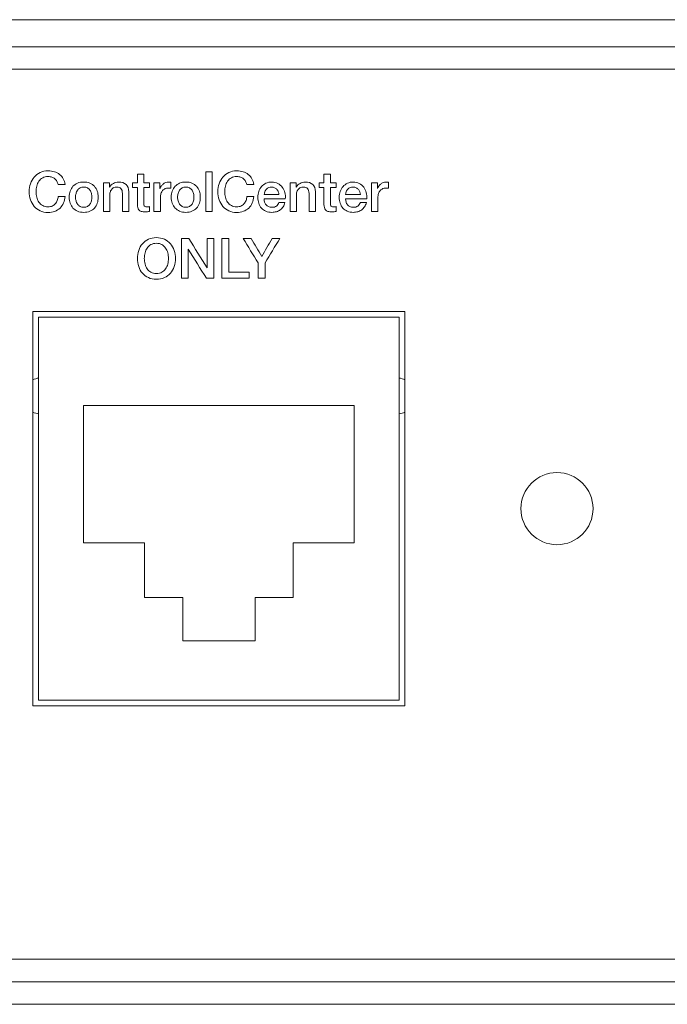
# Model space of a CAD drawing. Header units: millimetres. Extents: x 0 to 2122, y 0 to 1639.
# Tile 46 of 75: x 1709 to 1738, y 778 to 822. Entities that reach past the tile are written whole.
import ezdxf

# ---------------------------------------------------------------- set-up
doc = ezdxf.new("R2010")
doc.units = ezdxf.units.MM
doc.layers.add('1', color=7, linetype='Continuous', true_color=0xffffff)
doc.layers.add('2', color=7, linetype='Continuous', true_color=0xffffff)

msp = doc.modelspace()

# ---------------------------------------------------------------- linework, layer by layer
at = {"layer": '1', "color": 7, "linetype": 'Continuous', "lineweight": 13}
for p, q in [((1957.591, 821.87), (1542.591, 821.87)), ((1957.591, 820.67), (1542.591, 820.67)), ((1957.991, 819.67), (1542.191, 819.67)), ((1709.841, 791.42), (1709.841, 808.92)), ((1709.841, 808.92), (1726.341, 808.92)), ((1726.341, 808.92), (1726.341, 791.42)), ((1710.091, 808.67), (1710.091, 791.67)), ((1710.091, 808.67), (1726.091, 808.67)), ((1726.091, 808.67), (1726.091, 791.67)), ((1724.091, 804.743), (1712.091, 804.743)), ((1712.091, 798.649), (1712.091, 804.743)), ((1724.091, 798.649), (1724.091, 804.743)), ((1714.791, 798.649), (1712.091, 798.649)), ((1714.791, 796.223), (1714.791, 798.649)), ((1721.391, 796.223), (1721.391, 798.649)), ((1721.391, 798.649), (1724.091, 798.649)), ((1716.486, 796.223), (1714.791, 796.223)), ((1716.486, 794.307), (1716.486, 796.223)), ((1719.696, 794.307), (1719.696, 796.223)), ((1719.696, 796.223), (1721.391, 796.223)), ((1716.486, 794.307), (1719.696, 794.307)), ((1726.341, 791.42), (1709.841, 791.42)), ((1710.091, 791.67), (1726.091, 791.67)), ((1957.991, 780.17), (1542.191, 780.17)), ((1542.191, 779.17), (1957.991, 779.17)), ((1755.591, 778.17), (1542.191, 778.17))]:
    msp.add_line(p, q, dxfattribs=at)
at = {"layer": '1', "color": 7, "linetype": 'Continuous', "lineweight": 13, "extrusion": (0, 0, -1)}
msp.add_circle((-1733.091, 800.17), 1.6, dxfattribs=at)
at = {"layer": '1', "color": 7, "linetype": 'Continuous', "lineweight": 13}
for centre, start, end in [((1710.191, 805.17), 97.1808, 115.9445), ((1725.991, 805.17), 64.0555, 82.8192), ((1710.191, 805.17), 244.0555, 262.8192), ((1725.991, 805.17), 277.1808, 295.9445)]:
    msp.add_arc(centre, 0.8, start, end, dxfattribs=at)
at = {"layer": '2', "color": 7, "linetype": 'Continuous', "lineweight": 13}
for points, knots in [([(1709.729, 814.592), (1709.768, 814.704), (1709.824, 814.802), (1709.968, 814.97), (1710.057, 815.037), (1710.161, 815.086)], [0.76470588, 0.76470588, 0.76470588, 0.76470588, 0.79411765, 0.79411765, 0.82352941, 0.82352941, 0.82352941, 0.82352941]), ([(1710.161, 815.086), (1710.266, 815.135), (1710.384, 815.16), (1710.516, 815.16), (1710.615, 815.16), (1710.707, 815.146), (1710.795, 815.119)], [0.82352941, 0.82352941, 0.82352941, 0.82352941, 0.85294118, 0.85294118, 0.85294118, 0.88235294, 0.88235294, 0.88235294, 0.88235294]), ([(1710.795, 815.119), (1710.882, 815.092), (1710.959, 815.052), (1711.092, 814.949), (1711.146, 814.886), (1711.229, 814.738), (1711.254, 814.653), (1711.264, 814.557)], [0.88235294, 0.88235294, 0.88235294, 0.88235294, 0.91176471, 0.91176471, 0.94117647, 0.94117647, 0.97058824, 0.97058824, 0.97058824, 0.97058824]), ([(1718.533, 815.086), (1718.637, 815.135), (1718.755, 815.16), (1718.887, 815.16), (1718.986, 815.16), (1719.079, 815.146), (1719.166, 815.119)], [0.82352941, 0.82352941, 0.82352941, 0.82352941, 0.85294118, 0.85294118, 0.85294118, 0.88235294, 0.88235294, 0.88235294, 0.88235294]), ([(1719.166, 815.119), (1719.253, 815.092), (1719.33, 815.052), (1719.464, 814.949), (1719.518, 814.886), (1719.559, 814.812)], [0.88235294, 0.88235294, 0.88235294, 0.88235294, 0.91176471, 0.91176471, 0.94117647, 0.94117647, 0.94117647, 0.94117647]), ([(1709.729, 813.878), (1709.691, 813.99), (1709.671, 814.109), (1709.671, 814.236), (1709.671, 814.361), (1709.691, 814.48), (1709.729, 814.592)], [0.70588235, 0.70588235, 0.70588235, 0.70588235, 0.73529412, 0.73529412, 0.73529412, 0.76470588, 0.76470588, 0.76470588, 0.76470588]), ([(1710.106, 814.699), (1710.063, 814.636), (1710.031, 814.564), (1709.99, 814.403), (1709.98, 814.32), (1709.98, 814.153), (1709.99, 814.07), (1710.031, 813.909), (1710.063, 813.837), (1710.106, 813.773)], [0.1764706, 0.1764706, 0.1764706, 0.1764706, 0.2058824, 0.2058824, 0.2352941, 0.2352941, 0.2647059, 0.2647059, 0.2941176, 0.2941176, 0.2941176, 0.2941176]), ([(1710.685, 814.882), (1710.636, 814.899), (1710.58, 814.908), (1710.516, 814.908), (1710.422, 814.908), (1710.341, 814.889), (1710.273, 814.851)], [0.08823529, 0.08823529, 0.08823529, 0.08823529, 0.11764706, 0.11764706, 0.11764706, 0.14705882, 0.14705882, 0.14705882, 0.14705882]), ([(1711.492, 814.264), (1711.521, 814.346), (1711.563, 814.417), (1711.673, 814.535), (1711.741, 814.582), (1711.821, 814.616)], [0.3125, 0.3125, 0.3125, 0.3125, 0.375, 0.375, 0.4375, 0.4375, 0.4375, 0.4375]), ([(1711.821, 814.616), (1711.9, 814.649), (1711.991, 814.666), (1712.196, 814.666), (1712.287, 814.649), (1712.366, 814.616)], [0.4375, 0.4375, 0.4375, 0.4375, 0.5, 0.5, 0.5625, 0.5625, 0.5625, 0.5625]), ([(1713.412, 814.605), (1713.481, 814.646), (1713.558, 814.666), (1713.642, 814.666), (1713.782, 814.666), (1713.892, 814.63), (1714.053, 814.485), (1714.094, 814.376), (1714.094, 814.232), (1714.094, 814.232), (1714.094, 813.355), (1714.094, 813.355)], [0.2105263, 0.2105263, 0.2105263, 0.2105263, 0.2631579, 0.2631579, 0.2631579, 0.3157895, 0.3157895, 0.3684211, 0.3684211, 0.3684211, 0.4210526, 0.4210526, 0.4210526, 0.4210526]), ([(1715.53, 814.486), (1715.554, 814.519), (1715.582, 814.549), (1715.65, 814.603), (1715.688, 814.625), (1715.728, 814.641)], [0.2105263, 0.2105263, 0.2105263, 0.2105263, 0.2631579, 0.2631579, 0.3157895, 0.3157895, 0.3157895, 0.3157895]), ([(1715.728, 814.641), (1715.77, 814.658), (1715.812, 814.666), (1715.855, 814.666), (1715.888, 814.666), (1715.91, 814.665), (1715.922, 814.664)], [0.3157895, 0.3157895, 0.3157895, 0.3157895, 0.3684211, 0.3684211, 0.3684211, 0.4210526, 0.4210526, 0.4210526, 0.4210526]), ([(1716.021, 813.723), (1715.992, 813.805), (1715.978, 813.896), (1715.978, 814.091), (1715.992, 814.181), (1716.05, 814.346), (1716.092, 814.417), (1716.202, 814.535), (1716.27, 814.582), (1716.35, 814.616)], [0.1875, 0.1875, 0.1875, 0.1875, 0.25, 0.25, 0.3125, 0.3125, 0.375, 0.375, 0.4375, 0.4375, 0.4375, 0.4375]), ([(1716.35, 814.616), (1716.429, 814.649), (1716.52, 814.666), (1716.725, 814.666), (1716.815, 814.649), (1716.895, 814.616)], [0.4375, 0.4375, 0.4375, 0.4375, 0.5, 0.5, 0.5625, 0.5625, 0.5625, 0.5625]), ([(1718.101, 813.878), (1718.062, 813.99), (1718.042, 814.109), (1718.042, 814.236), (1718.042, 814.361), (1718.062, 814.48), (1718.101, 814.592)], [0.70588235, 0.70588235, 0.70588235, 0.70588235, 0.73529412, 0.73529412, 0.73529412, 0.76470588, 0.76470588, 0.76470588, 0.76470588]), ([(1719.056, 814.882), (1719.008, 814.899), (1718.951, 814.908), (1718.887, 814.908), (1718.793, 814.908), (1718.712, 814.889), (1718.644, 814.851)], [0.08823529, 0.08823529, 0.08823529, 0.08823529, 0.11764706, 0.11764706, 0.11764706, 0.14705882, 0.14705882, 0.14705882, 0.14705882]), ([(1720.176, 813.37), (1720.099, 813.402), (1720.033, 813.449), (1719.926, 813.567), (1719.886, 813.638), (1719.832, 813.803), (1719.818, 813.893), (1719.818, 813.992), (1719.818, 814.082), (1719.832, 814.168), (1719.89, 814.331), (1719.931, 814.403), (1720.038, 814.526), (1720.103, 814.575), (1720.179, 814.612)], [0.5, 0.5, 0.5, 0.5, 0.5416667, 0.5416667, 0.5833333, 0.5833333, 0.625, 0.625, 0.625, 0.6666667, 0.6666667, 0.7083333, 0.7083333, 0.75, 0.75, 0.75, 0.75]), ([(1720.179, 814.612), (1720.254, 814.648), (1720.34, 814.666), (1720.436, 814.666), (1720.536, 814.666), (1720.626, 814.645), (1720.786, 814.561), (1720.852, 814.506), (1720.905, 814.436)], [0.75, 0.75, 0.75, 0.75, 0.7916667, 0.7916667, 0.7916667, 0.8333333, 0.8333333, 0.875, 0.875, 0.875, 0.875]), ([(1721.524, 814.439), (1721.567, 814.51), (1721.623, 814.565), (1721.761, 814.646), (1721.838, 814.666), (1721.922, 814.666), (1722.062, 814.666), (1722.172, 814.63), (1722.334, 814.485), (1722.374, 814.376), (1722.374, 814.232), (1722.374, 814.232), (1722.374, 813.355), (1722.374, 813.355)], [0.1578947, 0.1578947, 0.1578947, 0.1578947, 0.2105263, 0.2105263, 0.2631579, 0.2631579, 0.2631579, 0.3157895, 0.3157895, 0.3684211, 0.3684211, 0.3684211, 0.4210526, 0.4210526, 0.4210526, 0.4210526]), ([(1723.791, 814.612), (1723.867, 814.648), (1723.952, 814.666), (1724.048, 814.666), (1724.149, 814.666), (1724.239, 814.645), (1724.319, 814.603)], [0.75, 0.75, 0.75, 0.75, 0.79166667, 0.79166667, 0.79166667, 0.83333333, 0.83333333, 0.83333333, 0.83333333]), ([(1724.319, 814.603), (1724.398, 814.561), (1724.465, 814.506), (1724.57, 814.367), (1724.608, 814.288), (1724.656, 814.108), (1724.662, 814.016), (1724.651, 813.92)], [0.8333333, 0.8333333, 0.8333333, 0.8333333, 0.875, 0.875, 0.9166667, 0.9166667, 0.9583333, 0.9583333, 0.9583333, 0.9583333]), ([(1725.135, 814.385), (1725.143, 814.419), (1725.159, 814.453), (1725.207, 814.519), (1725.235, 814.549), (1725.303, 814.603), (1725.34, 814.625), (1725.382, 814.641)], [0.1578947, 0.1578947, 0.1578947, 0.1578947, 0.2105263, 0.2105263, 0.2631579, 0.2631579, 0.3157895, 0.3157895, 0.3157895, 0.3157895]), ([(1725.382, 814.641), (1725.423, 814.658), (1725.465, 814.666), (1725.508, 814.666), (1725.541, 814.666), (1725.563, 814.665), (1725.576, 814.664)], [0.3157895, 0.3157895, 0.3157895, 0.3157895, 0.3684211, 0.3684211, 0.3684211, 0.4210526, 0.4210526, 0.4210526, 0.4210526]), ([(1711.492, 813.723), (1711.464, 813.805), (1711.449, 813.896), (1711.449, 814.091), (1711.464, 814.181), (1711.492, 814.264)], [0.1875, 0.1875, 0.1875, 0.1875, 0.25, 0.25, 0.3125, 0.3125, 0.3125, 0.3125]), ([(1711.752, 814.157), (1711.738, 814.103), (1711.73, 814.049), (1711.73, 813.938), (1711.738, 813.884), (1711.752, 813.83)], [0.6875, 0.6875, 0.6875, 0.6875, 0.75, 0.75, 0.8125, 0.8125, 0.8125, 0.8125]), ([(1712.257, 814.404), (1712.211, 814.431), (1712.156, 814.444), (1712.031, 814.444), (1711.977, 814.431), (1711.931, 814.404)], [0.4375, 0.4375, 0.4375, 0.4375, 0.5, 0.5, 0.5625, 0.5625, 0.5625, 0.5625]), ([(1712.436, 814.157), (1712.422, 814.212), (1712.4, 814.26), (1712.34, 814.344), (1712.303, 814.378), (1712.257, 814.404)], [0.3125, 0.3125, 0.3125, 0.3125, 0.375, 0.375, 0.4375, 0.4375, 0.4375, 0.4375]), ([(1712.436, 813.83), (1712.449, 813.884), (1712.456, 813.938), (1712.456, 814.049), (1712.449, 814.103), (1712.436, 814.157)], [0.1875, 0.1875, 0.1875, 0.1875, 0.25, 0.25, 0.3125, 0.3125, 0.3125, 0.3125]), ([(1712.569, 814.476), (1712.624, 814.417), (1712.666, 814.346), (1712.724, 814.181), (1712.738, 814.091), (1712.738, 813.896), (1712.724, 813.805), (1712.695, 813.723)], [0.625, 0.625, 0.625, 0.625, 0.6875, 0.6875, 0.75, 0.75, 0.8125, 0.8125, 0.8125, 0.8125]), ([(1713.276, 814.239), (1713.262, 814.198), (1713.254, 814.154), (1713.254, 814.108), (1713.254, 814.108), (1713.254, 813.355), (1713.254, 813.355)], [0.7894737, 0.7894737, 0.7894737, 0.7894737, 0.8421053, 0.8421053, 0.8421053, 0.8947368, 0.8947368, 0.8947368, 0.8947368]), ([(1713.748, 814.376), (1713.708, 814.421), (1713.647, 814.444), (1713.563, 814.444), (1713.515, 814.444), (1713.472, 814.435), (1713.434, 814.418)], [0.5789474, 0.5789474, 0.5789474, 0.5789474, 0.6315789, 0.6315789, 0.6315789, 0.6842105, 0.6842105, 0.6842105, 0.6842105]), ([(1715.521, 814.15), (1715.503, 814.096), (1715.494, 814.033), (1715.494, 813.962), (1715.494, 813.962), (1715.494, 813.355), (1715.494, 813.355)], [0.7894737, 0.7894737, 0.7894737, 0.7894737, 0.8421053, 0.8421053, 0.8421053, 0.8947368, 0.8947368, 0.8947368, 0.8947368]), ([(1715.961, 814.387), (1715.941, 814.39), (1715.921, 814.393), (1715.88, 814.398), (1715.859, 814.399), (1715.84, 814.399), (1715.792, 814.399), (1715.747, 814.39), (1715.663, 814.352), (1715.627, 814.324), (1715.595, 814.287)], [0.5263158, 0.5263158, 0.5263158, 0.5263158, 0.5789474, 0.5789474, 0.6315789, 0.6315789, 0.6315789, 0.6842105, 0.6842105, 0.7368421, 0.7368421, 0.7368421, 0.7368421]), ([(1716.281, 814.157), (1716.266, 814.103), (1716.259, 814.049), (1716.259, 813.938), (1716.266, 813.884), (1716.281, 813.83)], [0.6875, 0.6875, 0.6875, 0.6875, 0.75, 0.75, 0.8125, 0.8125, 0.8125, 0.8125]), ([(1716.46, 814.404), (1716.414, 814.378), (1716.375, 814.344), (1716.316, 814.26), (1716.294, 814.212), (1716.281, 814.157)], [0.5625, 0.5625, 0.5625, 0.5625, 0.625, 0.625, 0.6875, 0.6875, 0.6875, 0.6875]), ([(1716.785, 814.404), (1716.74, 814.431), (1716.685, 814.444), (1716.56, 814.444), (1716.506, 814.431), (1716.46, 814.404)], [0.4375, 0.4375, 0.4375, 0.4375, 0.5, 0.5, 0.5625, 0.5625, 0.5625, 0.5625]), ([(1716.965, 814.157), (1716.95, 814.212), (1716.929, 814.26), (1716.869, 814.344), (1716.832, 814.378), (1716.785, 814.404)], [0.3125, 0.3125, 0.3125, 0.3125, 0.375, 0.375, 0.4375, 0.4375, 0.4375, 0.4375]), ([(1716.965, 813.83), (1716.978, 813.884), (1716.985, 813.938), (1716.985, 814.049), (1716.978, 814.103), (1716.965, 814.157)], [0.1875, 0.1875, 0.1875, 0.1875, 0.25, 0.25, 0.3125, 0.3125, 0.3125, 0.3125]), ([(1717.098, 814.476), (1717.153, 814.417), (1717.195, 814.346), (1717.253, 814.181), (1717.267, 814.091), (1717.267, 813.896), (1717.253, 813.805), (1717.224, 813.723)], [0.625, 0.625, 0.625, 0.625, 0.6875, 0.6875, 0.75, 0.75, 0.8125, 0.8125, 0.8125, 0.8125]), ([(1718.382, 814.483), (1718.361, 814.403), (1718.351, 814.32), (1718.351, 814.153), (1718.361, 814.07), (1718.382, 813.99)], [0.20588235, 0.20588235, 0.20588235, 0.20588235, 0.23529412, 0.23529412, 0.26470588, 0.26470588, 0.26470588, 0.26470588]), ([(1720.664, 814.341), (1720.637, 814.372), (1720.604, 814.396), (1720.526, 814.434), (1720.483, 814.444), (1720.386, 814.444), (1720.341, 814.435), (1720.301, 814.418)], [0.2222222, 0.2222222, 0.2222222, 0.2222222, 0.3333333, 0.3333333, 0.4444444, 0.4444444, 0.5555556, 0.5555556, 0.5555556, 0.5555556]), ([(1721.556, 814.239), (1721.542, 814.198), (1721.534, 814.154), (1721.534, 814.108), (1721.534, 814.108), (1721.534, 813.355), (1721.534, 813.355)], [0.7894737, 0.7894737, 0.7894737, 0.7894737, 0.8421053, 0.8421053, 0.8421053, 0.8947368, 0.8947368, 0.8947368, 0.8947368]), ([(1722.028, 814.376), (1721.989, 814.421), (1721.927, 814.444), (1721.843, 814.444), (1721.795, 814.444), (1721.753, 814.435), (1721.714, 814.418)], [0.5789474, 0.5789474, 0.5789474, 0.5789474, 0.6315789, 0.6315789, 0.6315789, 0.6842105, 0.6842105, 0.6842105, 0.6842105]), ([(1723.593, 813.508), (1723.539, 813.567), (1723.499, 813.638), (1723.444, 813.803), (1723.431, 813.893), (1723.431, 813.992), (1723.431, 814.082), (1723.445, 814.168), (1723.474, 814.25)], [0.5416667, 0.5416667, 0.5416667, 0.5416667, 0.5833333, 0.5833333, 0.625, 0.625, 0.625, 0.6666667, 0.6666667, 0.6666667, 0.6666667]), ([(1724.178, 814.415), (1724.139, 814.434), (1724.096, 814.444), (1723.999, 814.444), (1723.954, 814.435), (1723.914, 814.418)], [0.3333333, 0.3333333, 0.3333333, 0.3333333, 0.4444444, 0.4444444, 0.5555556, 0.5555556, 0.5555556, 0.5555556]), ([(1725.174, 814.15), (1725.156, 814.096), (1725.147, 814.033), (1725.147, 813.962), (1725.147, 813.962), (1725.147, 813.355), (1725.147, 813.355)], [0.7894737, 0.7894737, 0.7894737, 0.7894737, 0.8421053, 0.8421053, 0.8421053, 0.8947368, 0.8947368, 0.8947368, 0.8947368]), ([(1725.553, 814.396), (1725.533, 814.398), (1725.512, 814.399), (1725.493, 814.399), (1725.445, 814.399), (1725.4, 814.39), (1725.316, 814.352), (1725.28, 814.324), (1725.248, 814.287)], [0.5789474, 0.5789474, 0.5789474, 0.5789474, 0.6315789, 0.6315789, 0.6315789, 0.6842105, 0.6842105, 0.7368421, 0.7368421, 0.7368421, 0.7368421]), ([(1710.161, 813.386), (1710.057, 813.434), (1709.968, 813.501), (1709.824, 813.668), (1709.768, 813.766), (1709.729, 813.878)], [0.64705882, 0.64705882, 0.64705882, 0.64705882, 0.67647059, 0.67647059, 0.70588235, 0.70588235, 0.70588235, 0.70588235]), ([(1712.094, 813.32), (1711.991, 813.32), (1711.9, 813.337), (1711.741, 813.405), (1711.673, 813.451), (1711.563, 813.57), (1711.521, 813.64), (1711.492, 813.723)], [0, 0, 0, 0, 0.0625, 0.0625, 0.125, 0.125, 0.1875, 0.1875, 0.1875, 0.1875]), ([(1716.623, 813.32), (1716.52, 813.32), (1716.429, 813.337), (1716.27, 813.405), (1716.202, 813.451), (1716.092, 813.57), (1716.05, 813.64), (1716.021, 813.723)], [0, 0, 0, 0, 0.0625, 0.0625, 0.125, 0.125, 0.1875, 0.1875, 0.1875, 0.1875]), ([(1720.29, 813.573), (1720.333, 813.553), (1720.384, 813.543), (1720.443, 813.543), (1720.525, 813.543), (1720.592, 813.56), (1720.692, 813.631), (1720.729, 813.684), (1720.754, 813.755)], [0.125, 0.125, 0.125, 0.125, 0.1666667, 0.1666667, 0.1666667, 0.2083333, 0.2083333, 0.25, 0.25, 0.25, 0.25]), ([(1723.036, 813.74), (1723.036, 813.71), (1723.037, 813.685), (1723.042, 813.642), (1723.048, 813.624), (1723.057, 813.609)], [0.33333333, 0.33333333, 0.33333333, 0.33333333, 0.375, 0.375, 0.41666667, 0.41666667, 0.41666667, 0.41666667]), ([(1711.042, 813.512), (1710.976, 813.448), (1710.899, 813.399), (1710.721, 813.33), (1710.623, 813.313), (1710.516, 813.313), (1710.384, 813.313), (1710.266, 813.337), (1710.161, 813.386)], [0.55882353, 0.55882353, 0.55882353, 0.55882353, 0.58823529, 0.58823529, 0.61764706, 0.61764706, 0.61764706, 0.64705882, 0.64705882, 0.64705882, 0.64705882]), ([(1710.273, 813.622), (1710.341, 813.583), (1710.422, 813.565), (1710.516, 813.565), (1710.585, 813.565), (1710.646, 813.577), (1710.699, 813.6)], [0.32352941, 0.32352941, 0.32352941, 0.32352941, 0.35294118, 0.35294118, 0.35294118, 0.38235294, 0.38235294, 0.38235294, 0.38235294]), ([(1712.569, 813.51), (1712.514, 813.451), (1712.446, 813.405), (1712.287, 813.337), (1712.196, 813.32), (1712.094, 813.32)], [0.875, 0.875, 0.875, 0.875, 0.9375, 0.9375, 1, 1, 1, 1]), ([(1714.648, 813.363), (1714.603, 813.377), (1714.567, 813.398), (1714.517, 813.452), (1714.499, 813.486), (1714.49, 813.528)], [0.75, 0.75, 0.75, 0.75, 0.79166667, 0.79166667, 0.83333333, 0.83333333, 0.83333333, 0.83333333]), ([(1715.01, 813.357), (1714.979, 813.354), (1714.948, 813.351), (1714.889, 813.344), (1714.859, 813.343), (1714.827, 813.343), (1714.753, 813.343), (1714.693, 813.35), (1714.648, 813.363)], [0.625, 0.625, 0.625, 0.625, 0.6666667, 0.6666667, 0.7083333, 0.7083333, 0.7083333, 0.75, 0.75, 0.75, 0.75]), ([(1714.759, 813.664), (1714.762, 813.642), (1714.768, 813.624), (1714.786, 813.594), (1714.799, 813.583), (1714.817, 813.576)], [0.375, 0.375, 0.375, 0.375, 0.41666667, 0.41666667, 0.45833333, 0.45833333, 0.45833333, 0.45833333]), ([(1714.817, 813.576), (1714.836, 813.568), (1714.86, 813.565), (1714.891, 813.565), (1714.911, 813.565), (1714.931, 813.565), (1714.97, 813.567), (1714.99, 813.57), (1715.01, 813.575)], [0.4583333, 0.4583333, 0.4583333, 0.4583333, 0.5, 0.5, 0.5, 0.5416667, 0.5416667, 0.5833333, 0.5833333, 0.5833333, 0.5833333]), ([(1719.181, 813.365), (1719.092, 813.33), (1718.994, 813.313), (1718.887, 813.313), (1718.755, 813.313), (1718.637, 813.337), (1718.533, 813.386)], [0.58823529, 0.58823529, 0.58823529, 0.58823529, 0.61764706, 0.61764706, 0.61764706, 0.64705882, 0.64705882, 0.64705882, 0.64705882]), ([(1718.644, 813.622), (1718.712, 813.583), (1718.793, 813.565), (1718.887, 813.565), (1718.956, 813.565), (1719.017, 813.577), (1719.07, 813.6)], [0.32352941, 0.32352941, 0.32352941, 0.32352941, 0.35294118, 0.35294118, 0.35294118, 0.38235294, 0.38235294, 0.38235294, 0.38235294]), ([(1720.813, 813.432), (1720.762, 813.396), (1720.705, 813.368), (1720.578, 813.329), (1720.512, 813.32), (1720.443, 813.32), (1720.342, 813.32), (1720.254, 813.337), (1720.176, 813.37)], [0.375, 0.375, 0.375, 0.375, 0.4166667, 0.4166667, 0.4583333, 0.4583333, 0.4583333, 0.5, 0.5, 0.5, 0.5]), ([(1722.928, 813.363), (1722.883, 813.377), (1722.848, 813.398), (1722.797, 813.452), (1722.779, 813.486), (1722.77, 813.528)], [0.75, 0.75, 0.75, 0.75, 0.79166667, 0.79166667, 0.83333333, 0.83333333, 0.83333333, 0.83333333]), ([(1723.29, 813.357), (1723.259, 813.354), (1723.228, 813.351), (1723.169, 813.344), (1723.139, 813.343), (1723.107, 813.343), (1723.033, 813.343), (1722.973, 813.35), (1722.928, 813.363)], [0.625, 0.625, 0.625, 0.625, 0.6666667, 0.6666667, 0.7083333, 0.7083333, 0.7083333, 0.75, 0.75, 0.75, 0.75]), ([(1723.057, 813.609), (1723.066, 813.594), (1723.079, 813.583), (1723.115, 813.568), (1723.14, 813.565), (1723.171, 813.565), (1723.191, 813.565), (1723.211, 813.565), (1723.25, 813.567), (1723.27, 813.57), (1723.29, 813.575)], [0.4166667, 0.4166667, 0.4166667, 0.4166667, 0.4583333, 0.4583333, 0.5, 0.5, 0.5, 0.5416667, 0.5416667, 0.5833333, 0.5833333, 0.5833333, 0.5833333]), ([(1724.426, 813.432), (1724.375, 813.396), (1724.318, 813.368), (1724.191, 813.329), (1724.125, 813.32), (1724.055, 813.32), (1723.955, 813.32), (1723.866, 813.337), (1723.789, 813.37)], [0.375, 0.375, 0.375, 0.375, 0.4166667, 0.4166667, 0.4583333, 0.4583333, 0.4583333, 0.5, 0.5, 0.5, 0.5]), ([(1723.902, 813.573), (1723.945, 813.553), (1723.996, 813.543), (1724.055, 813.543), (1724.138, 813.543), (1724.204, 813.56), (1724.254, 813.595)], [0.125, 0.125, 0.125, 0.125, 0.16666667, 0.16666667, 0.16666667, 0.20833333, 0.20833333, 0.20833333, 0.20833333]), ([(1714.532, 810.915), (1714.493, 811.027), (1714.474, 811.146), (1714.474, 811.398), (1714.493, 811.517), (1714.571, 811.741), (1714.626, 811.839), (1714.699, 811.923)], [0.6875, 0.6875, 0.6875, 0.6875, 0.75, 0.75, 0.8125, 0.8125, 0.875, 0.875, 0.875, 0.875]), ([(1714.909, 811.736), (1714.866, 811.673), (1714.834, 811.601), (1714.793, 811.439), (1714.783, 811.357), (1714.783, 811.189), (1714.793, 811.107), (1714.834, 810.945), (1714.866, 810.873), (1714.909, 810.81)], [0.125, 0.125, 0.125, 0.125, 0.1875, 0.1875, 0.25, 0.25, 0.3125, 0.3125, 0.375, 0.375, 0.375, 0.375]), ([(1715.319, 811.945), (1715.225, 811.945), (1715.144, 811.926), (1715.007, 811.85), (1714.952, 811.799), (1714.909, 811.736)], [0, 0, 0, 0, 0.0625, 0.0625, 0.125, 0.125, 0.125, 0.125]), ([(1715.728, 811.736), (1715.686, 811.799), (1715.63, 811.85), (1715.494, 811.926), (1715.412, 811.945), (1715.319, 811.945)], [0.875, 0.875, 0.875, 0.875, 0.9375, 0.9375, 1, 1, 1, 1]), ([(1715.824, 811.026), (1715.845, 811.107), (1715.855, 811.189), (1715.855, 811.357), (1715.845, 811.439), (1715.824, 811.52)], [0.6875, 0.6875, 0.6875, 0.6875, 0.75, 0.75, 0.8125, 0.8125, 0.8125, 0.8125]), ([(1715.939, 811.923), (1716.011, 811.839), (1716.066, 811.741), (1716.144, 811.517), (1716.163, 811.398), (1716.163, 811.146), (1716.144, 811.027), (1716.105, 810.915)], [0.125, 0.125, 0.125, 0.125, 0.1875, 0.1875, 0.25, 0.25, 0.3125, 0.3125, 0.3125, 0.3125]), ([(1715.075, 810.658), (1715.144, 810.62), (1715.225, 810.601), (1715.412, 810.601), (1715.494, 810.62), (1715.562, 810.658)], [0.4375, 0.4375, 0.4375, 0.4375, 0.5, 0.5, 0.5625, 0.5625, 0.5625, 0.5625]), ([(1715.673, 810.422), (1715.569, 810.374), (1715.45, 810.35), (1715.187, 810.35), (1715.069, 810.374), (1714.964, 810.422)], [0.4375, 0.4375, 0.4375, 0.4375, 0.5, 0.5, 0.5625, 0.5625, 0.5625, 0.5625])]:
    msp.add_open_spline(points, degree=3, knots=knots, dxfattribs=at)
for points in [[(1714.474, 814.632), (1714.474, 814.632), (1714.474, 815.014), (1714.474, 815.014)], [(1714.474, 815.014), (1714.474, 815.014), (1714.756, 815.014), (1714.756, 815.014)], [(1714.756, 815.014), (1714.756, 815.014), (1714.756, 814.632), (1714.756, 814.632)], [(1717.79, 815.118), (1717.697, 815.118), (1717.603, 815.118), (1717.509, 815.118)], [(1717.509, 815.118), (1717.509, 814.53), (1717.509, 813.943), (1717.509, 813.355)], [(1717.79, 813.355), (1717.79, 813.943), (1717.79, 814.53), (1717.79, 815.118)], [(1718.267, 814.886), (1718.34, 814.97), (1718.428, 815.037), (1718.533, 815.086)], [(1722.754, 814.632), (1722.754, 814.632), (1722.754, 815.014), (1722.754, 815.014)], [(1722.754, 815.014), (1722.754, 815.014), (1723.036, 815.014), (1723.036, 815.014)], [(1723.036, 815.014), (1723.036, 815.014), (1723.036, 814.632), (1723.036, 814.632)], [(1710.273, 814.851), (1710.204, 814.814), (1710.149, 814.763), (1710.106, 814.699)], [(1710.812, 814.809), (1710.776, 814.84), (1710.733, 814.865), (1710.685, 814.882)], [(1710.901, 814.698), (1710.878, 814.741), (1710.848, 814.778), (1710.812, 814.809)], [(1710.955, 814.558), (1710.942, 814.608), (1710.924, 814.655), (1710.901, 814.698)], [(1712.366, 814.616), (1712.446, 814.582), (1712.514, 814.535), (1712.569, 814.476)], [(1712.973, 814.632), (1712.973, 814.632), (1713.239, 814.632), (1713.239, 814.632)], [(1712.973, 813.355), (1712.973, 813.355), (1712.973, 814.632), (1712.973, 814.632)], [(1713.239, 814.632), (1713.239, 814.632), (1713.239, 814.444), (1713.239, 814.444)], [(1713.244, 814.439), (1713.287, 814.51), (1713.343, 814.565), (1713.412, 814.605)], [(1714.262, 814.632), (1714.262, 814.632), (1714.474, 814.632), (1714.474, 814.632)], [(1714.262, 814.422), (1714.262, 814.422), (1714.262, 814.632), (1714.262, 814.632)], [(1714.756, 814.632), (1714.756, 814.632), (1715.01, 814.632), (1715.01, 814.632)], [(1715.01, 814.632), (1715.01, 814.632), (1715.01, 814.422), (1715.01, 814.422)], [(1715.212, 814.632), (1715.212, 814.632), (1715.477, 814.632), (1715.477, 814.632)], [(1715.212, 813.355), (1715.212, 813.355), (1715.212, 814.632), (1715.212, 814.632)], [(1715.477, 814.632), (1715.477, 814.632), (1715.477, 814.385), (1715.477, 814.385)], [(1715.922, 814.664), (1715.935, 814.662), (1715.948, 814.66), (1715.961, 814.659)], [(1715.961, 814.659), (1715.961, 814.659), (1715.961, 814.387), (1715.961, 814.387)], [(1716.895, 814.616), (1716.975, 814.582), (1717.043, 814.535), (1717.098, 814.476)], [(1718.101, 814.592), (1718.139, 814.704), (1718.195, 814.802), (1718.267, 814.886)], [(1718.477, 814.699), (1718.434, 814.636), (1718.403, 814.564), (1718.382, 814.483)], [(1718.644, 814.851), (1718.575, 814.814), (1718.52, 814.763), (1718.477, 814.699)], [(1719.183, 814.809), (1719.147, 814.84), (1719.105, 814.865), (1719.056, 814.882)], [(1719.272, 814.698), (1719.249, 814.741), (1719.22, 814.778), (1719.183, 814.809)], [(1719.326, 814.558), (1719.313, 814.608), (1719.295, 814.655), (1719.272, 814.698)], [(1719.559, 814.812), (1719.6, 814.738), (1719.625, 814.653), (1719.635, 814.557)], [(1721.253, 814.632), (1721.253, 814.632), (1721.519, 814.632), (1721.519, 814.632)], [(1721.253, 813.355), (1721.253, 813.355), (1721.253, 814.632), (1721.253, 814.632)], [(1721.519, 814.632), (1721.519, 814.632), (1721.519, 814.444), (1721.519, 814.444)], [(1722.542, 814.632), (1722.542, 814.632), (1722.754, 814.632), (1722.754, 814.632)], [(1722.542, 814.422), (1722.542, 814.422), (1722.542, 814.632), (1722.542, 814.632)], [(1723.036, 814.632), (1723.036, 814.632), (1723.29, 814.632), (1723.29, 814.632)], [(1723.29, 814.632), (1723.29, 814.632), (1723.29, 814.422), (1723.29, 814.422)], [(1723.598, 814.465), (1723.651, 814.526), (1723.716, 814.575), (1723.791, 814.612)], [(1724.865, 814.632), (1724.865, 814.632), (1725.13, 814.632), (1725.13, 814.632)], [(1724.865, 813.355), (1724.865, 813.355), (1724.865, 814.632), (1724.865, 814.632)], [(1725.13, 814.632), (1725.13, 814.632), (1725.13, 814.385), (1725.13, 814.385)], [(1725.576, 814.664), (1725.588, 814.662), (1725.601, 814.66), (1725.614, 814.659)], [(1725.614, 814.659), (1725.614, 814.659), (1725.614, 814.387), (1725.614, 814.387)], [(1711.264, 814.557), (1711.264, 814.557), (1710.955, 814.557), (1710.955, 814.558)], [(1711.817, 814.302), (1711.788, 814.26), (1711.765, 814.212), (1711.752, 814.157)], [(1711.931, 814.404), (1711.885, 814.378), (1711.846, 814.344), (1711.817, 814.302)], [(1713.239, 814.444), (1713.239, 814.444), (1713.244, 814.439), (1713.244, 814.439)], [(1713.338, 814.346), (1713.312, 814.316), (1713.291, 814.28), (1713.276, 814.239)], [(1713.434, 814.418), (1713.397, 814.401), (1713.365, 814.377), (1713.338, 814.346)], [(1713.812, 814.157), (1713.809, 814.258), (1713.788, 814.331), (1713.748, 814.376)], [(1713.812, 813.355), (1713.812, 813.355), (1713.812, 814.157), (1713.812, 814.157)], [(1714.474, 814.422), (1714.474, 814.422), (1714.262, 814.422), (1714.262, 814.422)], [(1714.474, 813.668), (1714.474, 813.668), (1714.474, 814.422), (1714.474, 814.422)], [(1715.01, 814.422), (1715.01, 814.422), (1714.756, 814.422), (1714.756, 814.422)], [(1714.756, 814.422), (1714.756, 814.422), (1714.756, 813.74), (1714.756, 813.74)], [(1715.477, 814.385), (1715.477, 814.385), (1715.482, 814.385), (1715.482, 814.385)], [(1715.482, 814.385), (1715.49, 814.419), (1715.506, 814.453), (1715.53, 814.486)], [(1715.595, 814.287), (1715.564, 814.25), (1715.539, 814.204), (1715.521, 814.15)], [(1719.635, 814.557), (1719.635, 814.557), (1719.326, 814.557), (1719.326, 814.558)], [(1720.128, 814.239), (1720.111, 814.198), (1720.101, 814.153), (1720.1, 814.106)], [(1720.197, 814.346), (1720.168, 814.316), (1720.145, 814.28), (1720.128, 814.239)], [(1720.301, 814.418), (1720.261, 814.401), (1720.226, 814.377), (1720.197, 814.346)], [(1720.728, 814.234), (1720.713, 814.275), (1720.691, 814.311), (1720.664, 814.341)], [(1720.756, 814.106), (1720.753, 814.15), (1720.744, 814.193), (1720.728, 814.234)], [(1720.905, 814.436), (1720.957, 814.367), (1720.996, 814.288), (1721.019, 814.198)], [(1721.019, 814.198), (1721.043, 814.108), (1721.049, 814.016), (1721.038, 813.92)], [(1721.519, 814.444), (1721.519, 814.444), (1721.524, 814.439), (1721.524, 814.439)], [(1721.618, 814.346), (1721.592, 814.316), (1721.571, 814.28), (1721.556, 814.239)], [(1721.714, 814.418), (1721.677, 814.401), (1721.645, 814.377), (1721.618, 814.346)], [(1722.092, 814.157), (1722.089, 814.258), (1722.068, 814.331), (1722.028, 814.376)], [(1722.092, 813.355), (1722.092, 813.355), (1722.092, 814.157), (1722.092, 814.157)], [(1722.754, 814.422), (1722.754, 814.422), (1722.542, 814.422), (1722.542, 814.422)], [(1722.754, 813.668), (1722.754, 813.668), (1722.754, 814.422), (1722.754, 814.422)], [(1723.29, 814.422), (1723.29, 814.422), (1723.036, 814.422), (1723.036, 814.422)], [(1723.036, 814.422), (1723.036, 814.422), (1723.036, 813.74), (1723.036, 813.74)], [(1723.474, 814.25), (1723.503, 814.331), (1723.544, 814.403), (1723.598, 814.465)], [(1723.741, 814.239), (1723.723, 814.198), (1723.714, 814.153), (1723.712, 814.106)], [(1723.81, 814.346), (1723.781, 814.316), (1723.758, 814.28), (1723.741, 814.239)], [(1723.914, 814.418), (1723.873, 814.401), (1723.838, 814.377), (1723.81, 814.346)], [(1724.277, 814.341), (1724.249, 814.372), (1724.216, 814.396), (1724.178, 814.415)], [(1724.341, 814.234), (1724.325, 814.275), (1724.304, 814.311), (1724.277, 814.341)], [(1724.369, 814.106), (1724.366, 814.15), (1724.356, 814.193), (1724.341, 814.234)], [(1725.13, 814.385), (1725.13, 814.385), (1725.135, 814.385), (1725.135, 814.385)], [(1725.248, 814.287), (1725.217, 814.25), (1725.192, 814.204), (1725.174, 814.15)], [(1725.614, 814.387), (1725.594, 814.39), (1725.574, 814.393), (1725.553, 814.396)], [(1710.106, 813.773), (1710.149, 813.71), (1710.204, 813.659), (1710.273, 813.622)], [(1710.699, 813.6), (1710.751, 813.624), (1710.796, 813.657), (1710.834, 813.699)], [(1710.834, 813.699), (1710.872, 813.741), (1710.902, 813.79), (1710.923, 813.846)], [(1710.923, 813.846), (1710.944, 813.902), (1710.959, 813.962), (1710.965, 814.027)], [(1710.965, 814.027), (1710.965, 814.027), (1711.267, 814.027), (1711.267, 814.027)], [(1711.199, 813.738), (1711.16, 813.65), (1711.107, 813.575), (1711.042, 813.512)], [(1711.267, 814.027), (1711.26, 813.921), (1711.237, 813.825), (1711.199, 813.738)], [(1711.752, 813.83), (1711.765, 813.777), (1711.788, 813.728), (1711.817, 813.686)], [(1712.37, 813.686), (1712.4, 813.728), (1712.422, 813.777), (1712.436, 813.83)], [(1712.695, 813.723), (1712.666, 813.64), (1712.624, 813.57), (1712.569, 813.51)], [(1714.756, 813.74), (1714.756, 813.71), (1714.757, 813.685), (1714.759, 813.664)], [(1716.281, 813.83), (1716.294, 813.777), (1716.316, 813.728), (1716.346, 813.686)], [(1716.899, 813.686), (1716.929, 813.728), (1716.95, 813.777), (1716.965, 813.83)], [(1717.224, 813.723), (1717.195, 813.64), (1717.153, 813.57), (1717.098, 813.51)], [(1718.267, 813.585), (1718.195, 813.668), (1718.139, 813.766), (1718.101, 813.878)], [(1718.382, 813.99), (1718.403, 813.909), (1718.434, 813.837), (1718.477, 813.773)], [(1718.477, 813.773), (1718.52, 813.71), (1718.575, 813.659), (1718.644, 813.622)], [(1719.07, 813.6), (1719.122, 813.624), (1719.168, 813.657), (1719.205, 813.699)], [(1719.205, 813.699), (1719.244, 813.741), (1719.273, 813.79), (1719.294, 813.846)], [(1719.294, 813.846), (1719.316, 813.902), (1719.33, 813.962), (1719.336, 814.027)], [(1719.336, 814.027), (1719.336, 814.027), (1719.638, 814.027), (1719.638, 814.027)], [(1719.57, 813.738), (1719.531, 813.65), (1719.479, 813.575), (1719.413, 813.512)], [(1719.638, 814.027), (1719.631, 813.921), (1719.608, 813.825), (1719.57, 813.738)], [(1720.1, 814.106), (1720.1, 814.106), (1720.756, 814.106), (1720.756, 814.106)], [(1720.1, 813.92), (1720.1, 813.871), (1720.107, 813.823), (1720.121, 813.777)], [(1721.038, 813.92), (1721.038, 813.92), (1720.1, 813.92), (1720.1, 813.92)], [(1720.121, 813.777), (1720.135, 813.731), (1720.156, 813.691), (1720.183, 813.656)], [(1720.754, 813.755), (1720.754, 813.755), (1721.021, 813.755), (1721.021, 813.755)], [(1721.021, 813.755), (1721.006, 813.686), (1720.98, 813.624), (1720.944, 813.57)], [(1723.712, 814.106), (1723.712, 814.106), (1724.369, 814.106), (1724.369, 814.106)], [(1723.712, 813.92), (1723.712, 813.871), (1723.719, 813.823), (1723.733, 813.777)], [(1724.651, 813.92), (1724.651, 813.92), (1723.712, 813.92), (1723.712, 813.92)], [(1723.733, 813.777), (1723.747, 813.731), (1723.768, 813.691), (1723.796, 813.656)], [(1724.254, 813.595), (1724.304, 813.631), (1724.342, 813.684), (1724.367, 813.755)], [(1724.367, 813.755), (1724.367, 813.755), (1724.633, 813.755), (1724.633, 813.755)], [(1724.633, 813.755), (1724.618, 813.686), (1724.593, 813.624), (1724.557, 813.57)], [(1711.817, 813.686), (1711.846, 813.643), (1711.885, 813.609), (1711.931, 813.582)], [(1711.931, 813.582), (1711.977, 813.556), (1712.031, 813.543), (1712.094, 813.543)], [(1712.094, 813.543), (1712.156, 813.543), (1712.211, 813.556), (1712.257, 813.582)], [(1712.257, 813.582), (1712.303, 813.609), (1712.34, 813.643), (1712.37, 813.686)], [(1713.254, 813.355), (1713.254, 813.355), (1712.973, 813.355), (1712.973, 813.355)], [(1714.094, 813.355), (1714.094, 813.355), (1713.812, 813.355), (1713.812, 813.355)], [(1714.49, 813.528), (1714.481, 813.569), (1714.476, 813.616), (1714.474, 813.668)], [(1715.01, 813.575), (1715.01, 813.575), (1715.01, 813.357), (1715.01, 813.357)], [(1715.494, 813.355), (1715.494, 813.355), (1715.212, 813.355), (1715.212, 813.355)], [(1716.346, 813.686), (1716.375, 813.643), (1716.414, 813.609), (1716.46, 813.582)], [(1716.46, 813.582), (1716.506, 813.556), (1716.56, 813.543), (1716.623, 813.543)], [(1716.623, 813.543), (1716.685, 813.543), (1716.74, 813.556), (1716.785, 813.582)], [(1716.895, 813.371), (1716.815, 813.337), (1716.725, 813.32), (1716.623, 813.32)], [(1716.785, 813.582), (1716.832, 813.609), (1716.869, 813.643), (1716.899, 813.686)], [(1717.098, 813.51), (1717.043, 813.451), (1716.975, 813.405), (1716.895, 813.371)], [(1717.509, 813.355), (1717.603, 813.355), (1717.697, 813.355), (1717.79, 813.355)], [(1718.533, 813.386), (1718.428, 813.434), (1718.34, 813.501), (1718.267, 813.585)], [(1719.413, 813.512), (1719.347, 813.448), (1719.27, 813.399), (1719.181, 813.365)], [(1720.183, 813.656), (1720.212, 813.622), (1720.247, 813.594), (1720.29, 813.573)], [(1720.944, 813.57), (1720.908, 813.515), (1720.864, 813.47), (1720.813, 813.432)], [(1721.534, 813.355), (1721.534, 813.355), (1721.253, 813.355), (1721.253, 813.355)], [(1722.374, 813.355), (1722.374, 813.355), (1722.092, 813.355), (1722.092, 813.355)], [(1722.77, 813.528), (1722.761, 813.569), (1722.756, 813.616), (1722.754, 813.668)], [(1723.29, 813.575), (1723.29, 813.575), (1723.29, 813.357), (1723.29, 813.357)], [(1723.789, 813.37), (1723.711, 813.402), (1723.646, 813.449), (1723.593, 813.508)], [(1723.796, 813.656), (1723.824, 813.622), (1723.86, 813.594), (1723.902, 813.573)], [(1724.557, 813.57), (1724.521, 813.515), (1724.477, 813.47), (1724.426, 813.432)], [(1725.147, 813.355), (1725.147, 813.355), (1724.865, 813.355), (1724.865, 813.355)], [(1714.699, 811.923), (1714.771, 812.007), (1714.86, 812.073), (1714.964, 812.123)], [(1714.964, 812.123), (1715.069, 812.172), (1715.187, 812.197), (1715.319, 812.197)], [(1715.319, 812.197), (1715.45, 812.197), (1715.569, 812.172), (1715.673, 812.123)], [(1715.673, 812.123), (1715.778, 812.073), (1715.866, 812.007), (1715.939, 811.923)], [(1716.432, 812.155), (1716.541, 812.155), (1716.65, 812.155), (1716.758, 812.155)], [(1716.432, 810.392), (1716.432, 810.979), (1716.432, 811.567), (1716.432, 812.155)], [(1716.758, 812.155), (1717.027, 811.722), (1717.295, 811.289), (1717.564, 810.856)], [(1717.568, 810.856), (1717.568, 811.289), (1717.568, 811.722), (1717.568, 812.155)], [(1717.568, 812.155), (1717.666, 812.155), (1717.764, 812.155), (1717.862, 812.155)], [(1717.862, 812.155), (1717.862, 811.567), (1717.862, 810.979), (1717.862, 810.392)], [(1718.228, 812.155), (1718.331, 812.155), (1718.434, 812.155), (1718.537, 812.155)], [(1718.228, 810.392), (1718.228, 810.979), (1718.228, 811.567), (1718.228, 812.155)], [(1718.537, 812.155), (1718.537, 811.656), (1718.537, 811.157), (1718.537, 810.658)], [(1719.83, 811.083), (1719.61, 811.44), (1719.389, 811.797), (1719.168, 812.155)], [(1719.168, 812.155), (1719.288, 812.155), (1719.407, 812.155), (1719.526, 812.155)], [(1719.526, 812.155), (1719.682, 811.891), (1719.838, 811.628), (1719.993, 811.364)], [(1719.993, 811.364), (1720.146, 811.628), (1720.299, 811.891), (1720.453, 812.155)], [(1720.798, 812.155), (1720.578, 811.797), (1720.359, 811.44), (1720.139, 811.083)], [(1720.453, 812.155), (1720.568, 812.155), (1720.683, 812.155), (1720.798, 812.155)], [(1715.824, 811.52), (1715.803, 811.601), (1715.772, 811.673), (1715.728, 811.736)], [(1716.734, 811.688), (1716.731, 811.688), (1716.729, 811.688), (1716.726, 811.688)], [(1716.726, 811.688), (1716.726, 811.256), (1716.726, 810.824), (1716.726, 810.392)], [(1717.536, 810.392), (1717.269, 810.824), (1717.001, 811.256), (1716.734, 811.688)], [(1719.83, 810.392), (1719.83, 810.622), (1719.83, 810.853), (1719.83, 811.083)], [(1720.139, 811.083), (1720.139, 810.853), (1720.139, 810.622), (1720.139, 810.392)], [(1714.699, 810.621), (1714.626, 810.705), (1714.571, 810.803), (1714.532, 810.915)], [(1714.909, 810.81), (1714.952, 810.747), (1715.007, 810.696), (1715.075, 810.658)], [(1715.562, 810.658), (1715.63, 810.696), (1715.686, 810.747), (1715.728, 810.81)], [(1715.728, 810.81), (1715.772, 810.873), (1715.803, 810.945), (1715.824, 811.026)], [(1716.105, 810.915), (1716.066, 810.803), (1716.011, 810.705), (1715.939, 810.621)], [(1717.564, 810.856), (1717.565, 810.856), (1717.567, 810.856), (1717.568, 810.856)], [(1718.537, 810.658), (1718.835, 810.658), (1719.134, 810.658), (1719.433, 810.658)], [(1719.433, 810.658), (1719.433, 810.569), (1719.433, 810.48), (1719.433, 810.392)], [(1714.964, 810.422), (1714.86, 810.471), (1714.771, 810.537), (1714.699, 810.621)], [(1715.939, 810.621), (1715.866, 810.537), (1715.778, 810.471), (1715.673, 810.422)], [(1716.726, 810.392), (1716.628, 810.392), (1716.53, 810.392), (1716.432, 810.392)], [(1717.862, 810.392), (1717.753, 810.392), (1717.645, 810.392), (1717.536, 810.392)], [(1719.433, 810.392), (1719.031, 810.392), (1718.63, 810.392), (1718.228, 810.392)], [(1720.139, 810.392), (1720.036, 810.392), (1719.933, 810.392), (1719.83, 810.392)]]:
    msp.add_open_spline(points, degree=3, dxfattribs=at)

doc.saveas('drawing.dxf')
